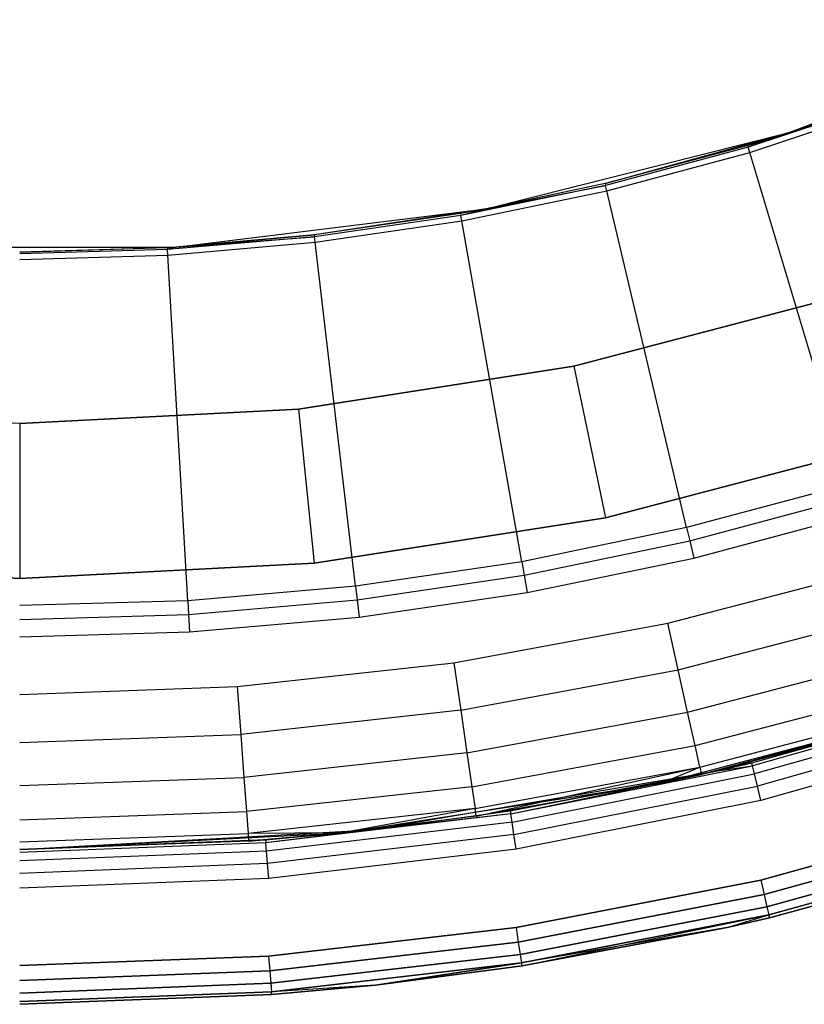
# Model space of a CAD drawing. Extents: x -4.25 to 4.25, y 0.04 to 8.54.
# Tile 7 of 29: x 0 to 1.01, y 0.04 to 1.31. Entities that reach past the tile are written whole.
import ezdxf

# ---------------------------------------------------------------- set-up
doc = ezdxf.new("R2010")
doc.units = 0
doc.header["$LTSCALE"] = 2.54
doc.layers.get('0').update_dxf_attribs({"color": 13, "linetype": 'CONTINUOUS'})

# ---------------------------------------------------------------- blocks, each defined once
blk = doc.blocks.new('BOL_STL')
at = {"color": 0}
for p, q in [((0.9939, 1.1684, 0.762), (1.3702, 1.3142, 0.762)), ((0.9939, 1.1684, 0.762), (1.3702, 1.3142, 0.762)), ((1.1221, 1.2095, 0.7128), (0.941, 1.1495, 0.7128)), ((1.1221, 1.2095, 0.7128), (0.941, 1.1495, 0.7128)), ((0.9939, 1.1684, 0.762), (1.1213, 1.2118, 0.7282)), ((1.1213, 1.2118, 0.7282), (0.9939, 1.1684, 0.7282)), ((0.9939, 1.1684, 0.762), (1.1213, 1.2118, 0.7282)), ((1.1213, 1.2118, 0.7282), (0.9939, 1.1684, 0.7282)), ((0.9939, 1.1684, 0.7282), (1.1221, 1.2095, 0.7128)), ((0.9939, 1.1684, 0.7282), (1.1221, 1.2095, 0.7128)), ((0.943, 1.1427, 0.6989), (1.1245, 1.2029, 0.6989)), ((0.943, 1.1427, 0.6989), (1.1245, 1.2029, 0.6989)), ((0.6024, 1.0699, 0.762), (0.9939, 1.1684, 0.762)), ((0.6024, 1.0699, 0.762), (0.9939, 1.1684, 0.762)), ((0.756, 1.1025, 0.7282), (0.9939, 1.1684, 0.762)), ((0.756, 1.1025, 0.7282), (0.9939, 1.1684, 0.762)), ((0.9939, 1.1684, 0.7282), (0.9403, 1.1518, 0.7282)), ((0.9403, 1.1518, 0.7282), (0.9939, 1.1684, 0.762)), ((0.9403, 1.1518, 0.7282), (0.9939, 1.1684, 0.762)), ((0.9939, 1.1684, 0.7282), (0.9403, 1.1518, 0.7282)), ((0.9939, 1.1684, 0.7282), (0.941, 1.1495, 0.7128)), ((0.9939, 1.1684, 0.7282), (0.941, 1.1495, 0.7128)), ((0.9939, 1.1684, 0.762), (0.9939, 1.1684, 0.7282)), ((0.9939, 1.1684, 0.762), (0.9939, 1.1684, 0.7282)), ((0.9403, 1.1518, 0.7282), (0.756, 1.1025, 0.7282)), ((0.9403, 1.1518, 0.7282), (0.756, 1.1025, 0.7282)), ((0.941, 1.1495, 0.7128), (0.7566, 1.1001, 0.7128)), ((0.941, 1.1495, 0.7128), (0.7566, 1.1001, 0.7128)), ((0.9403, 1.1518, 0.7282), (0.941, 1.1495, 0.7128)), ((0.9403, 1.1518, 0.7282), (0.941, 1.1495, 0.7128)), ((0.943, 1.1427, 0.6989), (0.941, 1.1495, 0.7128)), ((0.943, 1.1427, 0.6989), (0.941, 1.1495, 0.7128)), ((0.7582, 1.0932, 0.6989), (0.943, 1.1427, 0.6989)), ((0.7582, 1.0932, 0.6989), (0.943, 1.1427, 0.6989)), ((1.0712, 0.7144, 0.0826), (0.943, 1.1427, 0.6989)), ((1.0712, 0.7144, 0.0826), (0.943, 1.1427, 0.6989)), ((0.7566, 1.1001, 0.7128), (0.5697, 1.0615, 0.7128)), ((0.7566, 1.1001, 0.7128), (0.5697, 1.0615, 0.7128)), ((0.756, 1.1025, 0.7282), (0.6024, 1.0699, 0.762)), ((0.756, 1.1025, 0.7282), (0.6024, 1.0699, 0.762)), ((0.756, 1.1025, 0.7282), (0.6024, 1.0699, 0.7282)), ((0.756, 1.1025, 0.7282), (0.6024, 1.0699, 0.7282)), ((0.6024, 1.0699, 0.7282), (0.7566, 1.1001, 0.7128)), ((0.6024, 1.0699, 0.7282), (0.7566, 1.1001, 0.7128)), ((0.756, 1.1025, 0.7282), (0.7566, 1.1001, 0.7128)), ((0.756, 1.1025, 0.7282), (0.7566, 1.1001, 0.7128)), ((0.7582, 1.0932, 0.6989), (0.7566, 1.1001, 0.7128)), ((0.7582, 1.0932, 0.6989), (0.7566, 1.1001, 0.7128)), ((0.5709, 1.0545, 0.6989), (0.7582, 1.0932, 0.6989)), ((0.5709, 1.0545, 0.6989), (0.7582, 1.0932, 0.6989)), ((0.8614, 0.6582, 0.0826), (0.7582, 1.0932, 0.6989)), ((0.8614, 0.6582, 0.0826), (0.7582, 1.0932, 0.6989)), ((0.2018, 1.0203, 0.762), (0.6024, 1.0699, 0.762)), ((0.2018, 1.0203, 0.762), (0.6024, 1.0699, 0.762)), ((0.6024, 1.0699, 0.762), (0.3806, 1.0363, 0.7282)), ((0.6024, 1.0699, 0.762), (0.3806, 1.0363, 0.7282)), ((0.6024, 1.0699, 0.762), (0.5693, 1.0639, 0.7282)), ((0.6024, 1.0699, 0.7282), (0.5693, 1.0639, 0.7282)), ((0.6024, 1.0699, 0.762), (0.5693, 1.0639, 0.7282)), ((0.6024, 1.0699, 0.7282), (0.5693, 1.0639, 0.7282)), ((0.6024, 1.0699, 0.7282), (0.5697, 1.0615, 0.7128)), ((0.6024, 1.0699, 0.7282), (0.5697, 1.0615, 0.7128)), ((0.6024, 1.0699, 0.7282), (0.6024, 1.0699, 0.762)), ((0.6024, 1.0699, 0.7282), (0.6024, 1.0699, 0.762)), ((0.5693, 1.0639, 0.7282), (0.3806, 1.0363, 0.7282)), ((0.5693, 1.0639, 0.7282), (0.3806, 1.0363, 0.7282)), ((0.5697, 1.0615, 0.7128), (0.3809, 1.0339, 0.7128)), ((0.5697, 1.0615, 0.7128), (0.3809, 1.0339, 0.7128)), ((0.5693, 1.0639, 0.7282), (0.5697, 1.0615, 0.7128)), ((0.5693, 1.0639, 0.7282), (0.5697, 1.0615, 0.7128)), ((0.5709, 1.0545, 0.6989), (0.5697, 1.0615, 0.7128)), ((0.5709, 1.0545, 0.6989), (0.5697, 1.0615, 0.7128)), ((0.3817, 1.0268, 0.6989), (0.5709, 1.0545, 0.6989)), ((0.3817, 1.0268, 0.6989), (0.5709, 1.0545, 0.6989)), ((0.6486, 0.6142, 0.0826), (0.5709, 1.0545, 0.6989)), ((0.6486, 0.6142, 0.0826), (0.5709, 1.0545, 0.6989)), ((0.3809, 1.0339, 0.7128), (0.1908, 1.0172, 0.7128)), ((0.3809, 1.0339, 0.7128), (0.1908, 1.0172, 0.7128)), ((0.2018, 1.0203, 0.762), (0.3806, 1.0363, 0.7282)), ((0.3806, 1.0363, 0.7282), (0.2018, 1.0203, 0.7282)), ((0.2018, 1.0203, 0.762), (0.3806, 1.0363, 0.7282)), ((0.3806, 1.0363, 0.7282), (0.2018, 1.0203, 0.7282)), ((0.2018, 1.0203, 0.7282), (0.3809, 1.0339, 0.7128)), ((0.2018, 1.0203, 0.7282), (0.3809, 1.0339, 0.7128)), ((0.3806, 1.0363, 0.7282), (0.3809, 1.0339, 0.7128)), ((0.3806, 1.0363, 0.7282), (0.3809, 1.0339, 0.7128)), ((0.3817, 1.0268, 0.6989), (0.3809, 1.0339, 0.7128)), ((0.3817, 1.0268, 0.6989), (0.3809, 1.0339, 0.7128)), ((-0.2018, 1.0203, 0.762), (0.2018, 1.0203, 0.762)), ((-0.2018, 1.0203, 0.762), (0.2018, 1.0203, 0.762)), ((0, 1.0141, 0.7282), (0.2018, 1.0203, 0.762)), ((0, 1.0141, 0.7282), (0.2018, 1.0203, 0.762)), ((0.1906, 1.0197, 0.7282), (0, 1.0141, 0.7282)), ((0.1906, 1.0197, 0.7282), (0, 1.0141, 0.7282)), ((0.2018, 1.0203, 0.7282), (0.1906, 1.0197, 0.7282)), ((0.1906, 1.0197, 0.7282), (0.2018, 1.0203, 0.762)), ((0.1906, 1.0197, 0.7282), (0.2018, 1.0203, 0.762)), ((0.2018, 1.0203, 0.7282), (0.1906, 1.0197, 0.7282)), ((0.1906, 1.0197, 0.7282), (0.1908, 1.0172, 0.7128)), ((0.1906, 1.0197, 0.7282), (0.1908, 1.0172, 0.7128)), ((0.2018, 1.0203, 0.7282), (0.1908, 1.0172, 0.7128)), ((0.2018, 1.0203, 0.7282), (0.1908, 1.0172, 0.7128)), ((0.1912, 1.0101, 0.6989), (0.3817, 1.0268, 0.6989)), ((0.1912, 1.0101, 0.6989), (0.3817, 1.0268, 0.6989)), ((0.2018, 1.0203, 0.762), (0.2018, 1.0203, 0.7282)), ((0.2018, 1.0203, 0.762), (0.2018, 1.0203, 0.7282)), ((0.4336, 0.5827, 0.0826), (0.3817, 1.0268, 0.6989)), ((0.4336, 0.5827, 0.0826), (0.3817, 1.0268, 0.6989)), ((0.1908, 1.0172, 0.7128), (0, 1.0117, 0.7128)), ((0.1908, 1.0172, 0.7128), (0, 1.0117, 0.7128)), ((0, 1.0046, 0.6989), (0.1912, 1.0101, 0.6989)), ((0, 1.0046, 0.6989), (0.1912, 1.0101, 0.6989)), ((0.1912, 1.0101, 0.6989), (0.1908, 1.0172, 0.7128)), ((0.1912, 1.0101, 0.6989), (0.1908, 1.0172, 0.7128)), ((0.2172, 0.5638, 0.0826), (0.1912, 1.0101, 0.6989)), ((0.2172, 0.5638, 0.0826), (0.1912, 1.0101, 0.6989)), ((1.0644, 0.9583, 1.2377), (0.7159, 0.8665, 1.2377)), ((1.0644, 0.9583, 1.2377), (0.7159, 0.8665, 1.2377)), ((1.0644, 0.9583, 0.962), (0.7159, 0.8665, 0.962)), ((0.7159, 0.8665, 0.762), (1.0644, 0.9583, 0.762)), ((1.0644, 0.9583, 0.962), (0.7159, 0.8665, 0.962)), ((0.7159, 0.8665, 0.762), (1.0644, 0.9583, 0.762)), ((0.7159, 0.8665, 1.2377), (0.3599, 0.8111, 1.2377)), ((0.7159, 0.8665, 1.2377), (0.3599, 0.8111, 1.2377)), ((0.7159, 0.8665, 0.962), (0.3599, 0.8111, 0.962)), ((0.3599, 0.8111, 0.762), (0.7159, 0.8665, 0.762)), ((0.7159, 0.8665, 0.962), (0.3599, 0.8111, 0.962)), ((0.3599, 0.8111, 0.762), (0.7159, 0.8665, 0.762)), ((0.7159, 0.8665, 1.2377), (0.7568, 0.6707, 1.4377)), ((0.7159, 0.8665, 1.2377), (0.7568, 0.6707, 1.4377)), ((0.7159, 0.8665, 0.962), (0.7159, 0.8665, 0.762)), ((0.7159, 0.8665, 0.962), (0.7159, 0.8665, 0.762)), ((0, 0.7925, 1.2377), (-0.3599, 0.8111, 1.2377)), ((0, 0.7925, 1.2377), (-0.3599, 0.8111, 1.2377)), ((0.3599, 0.8111, 1.2377), (0, 0.7925, 1.2377)), ((0.3599, 0.8111, 1.2377), (0, 0.7925, 1.2377)), ((0.3599, 0.8111, 0.962), (0, 0.7925, 0.962)), ((0, 0.7925, 0.762), (0.3599, 0.8111, 0.762)), ((0.3599, 0.8111, 0.962), (0, 0.7925, 0.962)), ((0, 0.7925, 0.762), (0.3599, 0.8111, 0.762)), ((0.3599, 0.8111, 1.2377), (0.3804, 0.6121, 1.4377)), ((0.3599, 0.8111, 1.2377), (0.3804, 0.6121, 1.4377)), ((0.3599, 0.8111, 0.962), (0.3599, 0.8111, 0.762)), ((0.3599, 0.8111, 0.962), (0.3599, 0.8111, 0.762)), ((0, 0.7925, 1.2377), (0, 0.5925, 1.4377)), ((0, 0.7925, 1.2377), (0, 0.5925, 1.4377)), ((0.7568, 0.6707, 1.4377), (1.1252, 0.7677, 1.4377)), ((1.1252, 0.7677, 3.0377), (0.7568, 0.6707, 3.0377)), ((1.1252, 0.7677, 3.0377), (0.7568, 0.6707, 3.0377)), ((0.7568, 0.6707, 1.4377), (1.1252, 0.7677, 1.4377)), ((1.0712, 0.7144, 0.0826), (0.8614, 0.6582, 0.0826)), ((1.0712, 0.7144, 0.0826), (0.8614, 0.6582, 0.0826)), ((0.8655, 0.6409, 0.0675), (1.0763, 0.6974, 0.0675)), ((0.8655, 0.6409, 0.0675), (1.0763, 0.6974, 0.0675)), ((0.8707, 0.6188, 0.062), (1.0828, 0.6756, 0.062)), ((0.8707, 0.6188, 0.062), (1.0828, 0.6756, 0.062)), ((0.3804, 0.6121, 1.4377), (0.7568, 0.6707, 1.4377)), ((0.7568, 0.6707, 3.0377), (0.3804, 0.6121, 3.0377)), ((0.7568, 0.6707, 3.0377), (0.3804, 0.6121, 3.0377)), ((0.3804, 0.6121, 1.4377), (0.7568, 0.6707, 1.4377)), ((0.7568, 0.6707, 1.4377), (0.7568, 0.6707, 3.0377)), ((0.7568, 0.6707, 1.4377), (0.7568, 0.6707, 3.0377)), ((0.8614, 0.6582, 0.0826), (0.6486, 0.6142, 0.0826)), ((0.8614, 0.6582, 0.0826), (0.6486, 0.6142, 0.0826)), ((0.8614, 0.6582, 0.0826), (0.8655, 0.6409, 0.0675)), ((0.8614, 0.6582, 0.0826), (0.8655, 0.6409, 0.0675)), ((0.6517, 0.5967, 0.0675), (0.8655, 0.6409, 0.0675)), ((0.6517, 0.5967, 0.0675), (0.8655, 0.6409, 0.0675)), ((0.8655, 0.6409, 0.0675), (0.8707, 0.6188, 0.062)), ((0.8655, 0.6409, 0.0675), (0.8707, 0.6188, 0.062)), ((-0.3804, 0.6121, 1.4377), (0, 0.5925, 1.4377)), ((0, 0.5925, 3.0377), (-0.3804, 0.6121, 3.0377)), ((0, 0.5925, 3.0377), (-0.3804, 0.6121, 3.0377)), ((-0.3804, 0.6121, 1.4377), (0, 0.5925, 1.4377)), ((0, 0.5925, 1.4377), (0.3804, 0.6121, 1.4377)), ((0.3804, 0.6121, 3.0377), (0, 0.5925, 3.0377)), ((0.3804, 0.6121, 3.0377), (0, 0.5925, 3.0377)), ((0, 0.5925, 1.4377), (0.3804, 0.6121, 1.4377)), ((0.3804, 0.6121, 1.4377), (0.3804, 0.6121, 3.0377)), ((0.3804, 0.6121, 1.4377), (0.3804, 0.6121, 3.0377)), ((0.6486, 0.6142, 0.0826), (0.4336, 0.5827, 0.0826)), ((0.6486, 0.6142, 0.0826), (0.4336, 0.5827, 0.0826)), ((0.6486, 0.6142, 0.0826), (0.6517, 0.5967, 0.0675)), ((0.6486, 0.6142, 0.0826), (0.6517, 0.5967, 0.0675)), ((0.6556, 0.5744, 0.062), (0.8707, 0.6188, 0.062)), ((0.6556, 0.5744, 0.062), (0.8707, 0.6188, 0.062)), ((0, 0.5925, 1.4377), (0, 0.5925, 3.0377)), ((0, 0.5925, 1.4377), (0, 0.5925, 3.0377)), ((0.4357, 0.5651, 0.0675), (0.6517, 0.5967, 0.0675)), ((0.4357, 0.5651, 0.0675), (0.6517, 0.5967, 0.0675)), ((0.6517, 0.5967, 0.0675), (0.6556, 0.5744, 0.062)), ((0.6517, 0.5967, 0.0675), (0.6556, 0.5744, 0.062)), ((0.4336, 0.5827, 0.0826), (0.2172, 0.5638, 0.0826)), ((0.4336, 0.5827, 0.0826), (0.2172, 0.5638, 0.0826)), ((0.4336, 0.5827, 0.0826), (0.4357, 0.5651, 0.0675)), ((0.4336, 0.5827, 0.0826), (0.4357, 0.5651, 0.0675)), ((0.4383, 0.5425, 0.062), (0.6556, 0.5744, 0.062)), ((0.4383, 0.5425, 0.062), (0.6556, 0.5744, 0.062)), ((0.2172, 0.5638, 0.0826), (0, 0.5575, 0.0826)), ((0.2172, 0.5638, 0.0826), (0, 0.5575, 0.0826)), ((0.2172, 0.5638, 0.0826), (0.2182, 0.5461, 0.0675)), ((0.2172, 0.5638, 0.0826), (0.2182, 0.5461, 0.0675)), ((0.2182, 0.5461, 0.0675), (0.4357, 0.5651, 0.0675)), ((0.2182, 0.5461, 0.0675), (0.4357, 0.5651, 0.0675)), ((0.4357, 0.5651, 0.0675), (0.4383, 0.5425, 0.062)), ((0.4357, 0.5651, 0.0675), (0.4383, 0.5425, 0.062)), ((0, 0.5397, 0.0675), (0.2182, 0.5461, 0.0675)), ((0, 0.5397, 0.0675), (0.2182, 0.5461, 0.0675)), ((0.2182, 0.5461, 0.0675), (0.2195, 0.5234, 0.062)), ((0.2182, 0.5461, 0.0675), (0.2195, 0.5234, 0.062)), ((0.2195, 0.5234, 0.062), (0.4383, 0.5425, 0.062)), ((0.2195, 0.5234, 0.062), (0.4383, 0.5425, 0.062)), ((0, 0.517, 0.062), (0.2195, 0.5234, 0.062)), ((0, 0.517, 0.062), (0.2195, 0.5234, 0.062)), ((0.9012, 0.344, 0.762), (1.3376, 0.4698, 0.762)), ((0.9012, 0.344, 0.762), (1.3376, 0.4698, 0.762)), ((1.2515, 0.4407, 6.212), (0.9012, 0.344, 0.762)), ((1.2515, 0.4407, 6.212), (0.9012, 0.344, 0.762)), ((0.9455, 0.3544, 6.212), (1.2515, 0.4407, 6.212)), ((0.9455, 0.3544, 6.212), (1.2515, 0.4407, 6.212)), ((1.2527, 0.4371, 6.2311), (0.9463, 0.3507, 6.2311)), ((1.2527, 0.4371, 6.2311), (0.9463, 0.3507, 6.2311)), ((1.256, 0.4268, 6.2474), (0.9489, 0.3402, 6.2474)), ((1.256, 0.4268, 6.2474), (0.9489, 0.3402, 6.2474)), ((1.2611, 0.4114, 6.2582), (0.9527, 0.3244, 6.2582)), ((1.2611, 0.4114, 6.2582), (0.9527, 0.3244, 6.2582)), ((1.267, 0.3932, 6.262), (0.9571, 0.3058, 6.262)), ((1.267, 0.3932, 6.262), (0.9571, 0.3058, 6.262)), ((0.4535, 0.268, 0.762), (0.9012, 0.344, 0.762)), ((0.4535, 0.268, 0.762), (0.9012, 0.344, 0.762)), ((0.9012, 0.344, 0.762), (0.6336, 0.2924, 6.212)), ((0.6336, 0.2924, 6.212), (0.9012, 0.344, 6.212)), ((0.9012, 0.344, 0.762), (0.6336, 0.2924, 6.212)), ((0.6336, 0.2924, 6.212), (0.9012, 0.344, 6.212)), ((0.6342, 0.2886, 6.2311), (0.9463, 0.3507, 6.2311)), ((0.6342, 0.2886, 6.2311), (0.9463, 0.3507, 6.2311)), ((0.6342, 0.2886, 6.2311), (0.9012, 0.344, 6.212)), ((0.6342, 0.2886, 6.2311), (0.9012, 0.344, 6.212)), ((0.9012, 0.344, 6.212), (0.9455, 0.3544, 6.212)), ((0.9455, 0.3544, 6.212), (0.9012, 0.344, 0.762)), ((0.9455, 0.3544, 6.212), (0.9012, 0.344, 0.762)), ((0.9012, 0.344, 6.212), (0.9455, 0.3544, 6.212)), ((0.9012, 0.344, 6.212), (0.9463, 0.3507, 6.2311)), ((0.9012, 0.344, 6.212), (0.9463, 0.3507, 6.2311)), ((0.9012, 0.344, 6.212), (0.9012, 0.344, 0.762)), ((0.9012, 0.344, 6.212), (0.9012, 0.344, 0.762)), ((0.9463, 0.3507, 6.2311), (0.9455, 0.3544, 6.212)), ((0.9463, 0.3507, 6.2311), (0.9455, 0.3544, 6.212)), ((0.9489, 0.3402, 6.2474), (0.9463, 0.3507, 6.2311)), ((0.9489, 0.3402, 6.2474), (0.9463, 0.3507, 6.2311)), ((0.6359, 0.2779, 6.2474), (0.9489, 0.3402, 6.2474)), ((0.6359, 0.2779, 6.2474), (0.9489, 0.3402, 6.2474)), ((0.9527, 0.3244, 6.2582), (0.9489, 0.3402, 6.2474)), ((0.9527, 0.3244, 6.2582), (0.9489, 0.3402, 6.2474)), ((0.6384, 0.2619, 6.2582), (0.9527, 0.3244, 6.2582)), ((0.6384, 0.2619, 6.2582), (0.9527, 0.3244, 6.2582)), ((0.9571, 0.3058, 6.262), (0.9527, 0.3244, 6.2582)), ((0.9571, 0.3058, 6.262), (0.9527, 0.3244, 6.2582)), ((0.9571, 0.3058, 6.262), (0.6414, 0.243, 6.262)), ((0.9571, 0.3058, 6.262), (0.6414, 0.243, 6.262)), ((0.6342, 0.2886, 6.2311), (0.3181, 0.2512, 6.2311)), ((0.6342, 0.2886, 6.2311), (0.3181, 0.2512, 6.2311)), ((0.4535, 0.268, 0.762), (0.6336, 0.2924, 6.212)), ((0.4535, 0.268, 0.762), (0.6336, 0.2924, 6.212)), ((0.4535, 0.268, 6.212), (0.6336, 0.2924, 6.212)), ((0.4535, 0.268, 6.212), (0.6336, 0.2924, 6.212)), ((0.6342, 0.2886, 6.2311), (0.4535, 0.268, 6.212)), ((0.6342, 0.2886, 6.2311), (0.4535, 0.268, 6.212)), ((0.6336, 0.2924, 6.212), (0.6342, 0.2886, 6.2311)), ((0.6336, 0.2924, 6.212), (0.6342, 0.2886, 6.2311)), ((0.6359, 0.2779, 6.2474), (0.6342, 0.2886, 6.2311)), ((0.6359, 0.2779, 6.2474), (0.6342, 0.2886, 6.2311)), ((1.2672, 0.2882, 0.062), (0.957, 0.203, 0.062)), ((0.957, 0.203, 6.262), (1.2672, 0.2882, 6.262)), ((1.2672, 0.2882, 0.062), (0.957, 0.203, 0.062)), ((0.957, 0.203, 6.262), (1.2672, 0.2882, 6.262)), ((0, 0.2425, 0.762), (0.4535, 0.268, 0.762)), ((0, 0.2425, 0.762), (0.4535, 0.268, 0.762)), ((0.3178, 0.255, 6.212), (0.4535, 0.268, 0.762)), ((0.3178, 0.255, 6.212), (0.4535, 0.268, 0.762)), ((0.3178, 0.255, 6.212), (0.4535, 0.268, 6.212)), ((0.3178, 0.255, 6.212), (0.4535, 0.268, 6.212)), ((0.4535, 0.268, 6.212), (0.3181, 0.2512, 6.2311)), ((0.4535, 0.268, 6.212), (0.3181, 0.2512, 6.2311)), ((0.6359, 0.2779, 6.2474), (0.3189, 0.2404, 6.2474)), ((0.6359, 0.2779, 6.2474), (0.3189, 0.2404, 6.2474)), ((0.4535, 0.268, 0.762), (0.4535, 0.268, 6.212)), ((0.4535, 0.268, 0.762), (0.4535, 0.268, 6.212)), ((0.6384, 0.2619, 6.2582), (0.6359, 0.2779, 6.2474)), ((0.6384, 0.2619, 6.2582), (0.6359, 0.2779, 6.2474)), ((0.9613, 0.1843, 0.0658), (1.273, 0.27, 0.0658)), ((0.9613, 0.1843, 0.0658), (1.273, 0.27, 0.0658)), ((1.273, 0.27, 6.2582), (0.9613, 0.1843, 6.2582)), ((1.273, 0.27, 6.2582), (0.9613, 0.1843, 6.2582)), ((0, 0.2425, 6.212), (0.3178, 0.255, 6.212)), ((0.3178, 0.255, 6.212), (0, 0.2425, 0.762)), ((0.3178, 0.255, 6.212), (0, 0.2425, 0.762)), ((0, 0.2425, 6.212), (0.3178, 0.255, 6.212)), ((0.3178, 0.255, 6.212), (0.3181, 0.2512, 6.2311)), ((0.3178, 0.255, 6.212), (0.3181, 0.2512, 6.2311)), ((0.6384, 0.2619, 6.2582), (0.3202, 0.2242, 6.2582)), ((0.6384, 0.2619, 6.2582), (0.3202, 0.2242, 6.2582)), ((0.6414, 0.243, 6.262), (0.6384, 0.2619, 6.2582)), ((0.6414, 0.243, 6.262), (0.6384, 0.2619, 6.2582)), ((0.965, 0.1686, 0.0766), (1.2779, 0.2545, 0.0766)), ((0.965, 0.1686, 0.0766), (1.2779, 0.2545, 0.0766)), ((1.2779, 0.2545, 6.2474), (0.965, 0.1686, 6.2474)), ((1.2779, 0.2545, 6.2474), (0.965, 0.1686, 6.2474)), ((0.3181, 0.2512, 6.2311), (0, 0.2387, 6.2311)), ((0.3181, 0.2512, 6.2311), (0, 0.2387, 6.2311)), ((0.3189, 0.2404, 6.2474), (0.3181, 0.2512, 6.2311)), ((0.3189, 0.2404, 6.2474), (0.3181, 0.2512, 6.2311)), ((0.6414, 0.243, 6.262), (0.3217, 0.2051, 6.262)), ((0.6414, 0.243, 6.262), (0.3217, 0.2051, 6.262)), ((0.9675, 0.158, 0.0929), (1.2812, 0.2442, 0.0929)), ((0.9675, 0.158, 0.0929), (1.2812, 0.2442, 0.0929)), ((1.2812, 0.2442, 6.2311), (0.9675, 0.158, 6.2311)), ((1.2812, 0.2442, 6.2311), (0.9675, 0.158, 6.2311)), ((0.3189, 0.2404, 6.2474), (0, 0.2279, 6.2474)), ((0.3189, 0.2404, 6.2474), (0, 0.2279, 6.2474)), ((0.3202, 0.2242, 6.2582), (0.3189, 0.2404, 6.2474)), ((0.3202, 0.2242, 6.2582), (0.3189, 0.2404, 6.2474)), ((0.9684, 0.1543, 0.112), (1.2823, 0.2406, 0.112)), ((1.2823, 0.2406, 6.212), (0.9684, 0.1543, 6.212)), ((0.9684, 0.1543, 0.112), (1.2823, 0.2406, 0.112)), ((1.2823, 0.2406, 6.212), (0.9684, 0.1543, 6.212)), ((0.3202, 0.2242, 6.2582), (0, 0.2116, 6.2582)), ((0.3202, 0.2242, 6.2582), (0, 0.2116, 6.2582)), ((0.3217, 0.2051, 6.262), (0.3202, 0.2242, 6.2582)), ((0.3217, 0.2051, 6.262), (0.3202, 0.2242, 6.2582)), ((0.3217, 0.2051, 6.262), (0, 0.1925, 6.262)), ((0.3217, 0.2051, 6.262), (0, 0.1925, 6.262)), ((0.957, 0.203, 0.062), (0.6411, 0.1417, 0.062)), ((0.6411, 0.1417, 6.262), (0.957, 0.203, 6.262)), ((0.957, 0.203, 0.062), (0.6411, 0.1417, 0.062)), ((0.6411, 0.1417, 6.262), (0.957, 0.203, 6.262)), ((0.957, 0.203, 0.062), (0.9613, 0.1843, 0.0658)), ((0.957, 0.203, 0.062), (0.9613, 0.1843, 0.0658)), ((0.957, 0.203, 6.262), (0.9613, 0.1843, 6.2582)), ((0.957, 0.203, 6.262), (0.9613, 0.1843, 6.2582)), ((0.644, 0.1228, 0.0658), (0.9613, 0.1843, 0.0658)), ((0.644, 0.1228, 0.0658), (0.9613, 0.1843, 0.0658)), ((0.9613, 0.1843, 6.2582), (0.644, 0.1228, 6.2582)), ((0.9613, 0.1843, 6.2582), (0.644, 0.1228, 6.2582)), ((0.9613, 0.1843, 0.0658), (0.965, 0.1686, 0.0766)), ((0.9613, 0.1843, 0.0658), (0.965, 0.1686, 0.0766)), ((0.9613, 0.1843, 6.2582), (0.965, 0.1686, 6.2474)), ((0.9613, 0.1843, 6.2582), (0.965, 0.1686, 6.2474)), ((0.6465, 0.1068, 0.0766), (0.965, 0.1686, 0.0766)), ((0.6465, 0.1068, 0.0766), (0.965, 0.1686, 0.0766)), ((0.965, 0.1686, 6.2474), (0.6465, 0.1068, 6.2474)), ((0.965, 0.1686, 6.2474), (0.6465, 0.1068, 6.2474)), ((0.965, 0.1686, 0.0766), (0.9675, 0.158, 0.0929)), ((0.965, 0.1686, 0.0766), (0.9675, 0.158, 0.0929)), ((0.965, 0.1686, 6.2474), (0.9675, 0.158, 6.2311)), ((0.965, 0.1686, 6.2474), (0.9675, 0.158, 6.2311)), ((0.6482, 0.0961, 0.0929), (0.9675, 0.158, 0.0929)), ((0.6482, 0.0961, 0.0929), (0.9675, 0.158, 0.0929)), ((0.9675, 0.158, 6.2311), (0.6482, 0.0961, 6.2311)), ((0.9675, 0.158, 6.2311), (0.6482, 0.0961, 6.2311)), ((0.6488, 0.0923, 6.212), (0.9675, 0.158, 6.2311)), ((0.6488, 0.0923, 6.212), (0.9675, 0.158, 6.2311)), ((0.9136, 0.1419, 0.112), (0.9675, 0.158, 0.0929)), ((0.9136, 0.1419, 0.112), (0.9675, 0.158, 0.0929)), ((0.9136, 0.1419, 6.212), (0.9675, 0.158, 6.2311)), ((0.9136, 0.1419, 6.212), (0.9675, 0.158, 6.2311)), ((0.9136, 0.1419, 0.112), (0.9684, 0.1543, 0.112)), ((0.9684, 0.1543, 6.212), (0.9136, 0.1419, 6.212)), ((0.9136, 0.1419, 0.112), (0.9684, 0.1543, 0.112)), ((0.9684, 0.1543, 6.212), (0.9136, 0.1419, 6.212)), ((0.9684, 0.1543, 0.112), (0.9675, 0.158, 0.0929)), ((0.9684, 0.1543, 0.112), (0.9675, 0.158, 0.0929)), ((0.9675, 0.158, 6.2311), (0.9684, 0.1543, 6.212)), ((0.9675, 0.158, 6.2311), (0.9684, 0.1543, 6.212)), ((0.9684, 0.1543, 0.112), (0.9684, 0.1543, 6.212)), ((0.9684, 0.1543, 0.112), (0.9684, 0.1543, 6.212)), ((0.6411, 0.1417, 0.062), (0.3215, 0.1048, 0.062)), ((0.3215, 0.1048, 6.262), (0.6411, 0.1417, 6.262)), ((0.6411, 0.1417, 0.062), (0.3215, 0.1048, 0.062)), ((0.3215, 0.1048, 6.262), (0.6411, 0.1417, 6.262)), ((0.6411, 0.1417, 0.062), (0.644, 0.1228, 0.0658)), ((0.6411, 0.1417, 0.062), (0.644, 0.1228, 0.0658)), ((0.6411, 0.1417, 6.262), (0.644, 0.1228, 6.2582)), ((0.6411, 0.1417, 6.262), (0.644, 0.1228, 6.2582)), ((0.9136, 0.1419, 0.112), (0.6482, 0.0961, 0.0929)), ((0.9136, 0.1419, 0.112), (0.6482, 0.0961, 0.0929)), ((0.6488, 0.0923, 0.112), (0.9136, 0.1419, 0.112)), ((0.9136, 0.1419, 6.212), (0.6488, 0.0923, 6.212)), ((0.6488, 0.0923, 0.112), (0.9136, 0.1419, 0.112)), ((0.9136, 0.1419, 6.212), (0.6488, 0.0923, 6.212)), ((0.9136, 0.1419, 0.112), (0.9136, 0.1419, 6.212)), ((0.9136, 0.1419, 0.112), (0.9136, 0.1419, 6.212)), ((0.323, 0.0857, 0.0658), (0.644, 0.1228, 0.0658)), ((0.323, 0.0857, 0.0658), (0.644, 0.1228, 0.0658)), ((0.644, 0.1228, 6.2582), (0.323, 0.0857, 6.2582)), ((0.644, 0.1228, 6.2582), (0.323, 0.0857, 6.2582)), ((0.644, 0.1228, 0.0658), (0.6465, 0.1068, 0.0766)), ((0.644, 0.1228, 0.0658), (0.6465, 0.1068, 0.0766)), ((0.644, 0.1228, 6.2582), (0.6465, 0.1068, 6.2474)), ((0.644, 0.1228, 6.2582), (0.6465, 0.1068, 6.2474)), ((0.3215, 0.1048, 0.062), (0, 0.0925, 0.062)), ((0, 0.0925, 6.262), (0.3215, 0.1048, 6.262)), ((0.3215, 0.1048, 0.062), (0, 0.0925, 0.062)), ((0, 0.0925, 6.262), (0.3215, 0.1048, 6.262)), ((0.3215, 0.1048, 0.062), (0.323, 0.0857, 0.0658)), ((0.3215, 0.1048, 0.062), (0.323, 0.0857, 0.0658)), ((0.3215, 0.1048, 6.262), (0.323, 0.0857, 6.2582)), ((0.3215, 0.1048, 6.262), (0.323, 0.0857, 6.2582)), ((0.3242, 0.0696, 0.0766), (0.6465, 0.1068, 0.0766)), ((0.3242, 0.0696, 0.0766), (0.6465, 0.1068, 0.0766)), ((0.6465, 0.1068, 6.2474), (0.3242, 0.0696, 6.2474)), ((0.6465, 0.1068, 6.2474), (0.3242, 0.0696, 6.2474)), ((0.6465, 0.1068, 0.0766), (0.6482, 0.0961, 0.0929)), ((0.6465, 0.1068, 0.0766), (0.6482, 0.0961, 0.0929)), ((0.6465, 0.1068, 6.2474), (0.6482, 0.0961, 6.2311)), ((0.6465, 0.1068, 6.2474), (0.6482, 0.0961, 6.2311)), ((0.325, 0.0588, 0.0929), (0.6482, 0.0961, 0.0929)), ((0.325, 0.0588, 0.0929), (0.6482, 0.0961, 0.0929)), ((0.6482, 0.0961, 6.2311), (0.325, 0.0588, 6.2311)), ((0.6482, 0.0961, 6.2311), (0.325, 0.0588, 6.2311)), ((0.6482, 0.0961, 0.0929), (0.4595, 0.0674, 0.112)), ((0.6482, 0.0961, 0.0929), (0.4595, 0.0674, 0.112)), ((0.4595, 0.0674, 6.212), (0.6482, 0.0961, 6.2311)), ((0.4595, 0.0674, 6.212), (0.6482, 0.0961, 6.2311)), ((0.4595, 0.0674, 0.112), (0.6488, 0.0923, 0.112)), ((0.6488, 0.0923, 6.212), (0.4595, 0.0674, 6.212)), ((0.4595, 0.0674, 0.112), (0.6488, 0.0923, 0.112)), ((0.6488, 0.0923, 6.212), (0.4595, 0.0674, 6.212)), ((0.6488, 0.0923, 0.112), (0.6482, 0.0961, 0.0929)), ((0.6488, 0.0923, 0.112), (0.6482, 0.0961, 0.0929)), ((0.6488, 0.0923, 6.212), (0.6482, 0.0961, 6.2311)), ((0.6488, 0.0923, 6.212), (0.6482, 0.0961, 6.2311)), ((0.6488, 0.0923, 0.112), (0.6488, 0.0923, 6.212)), ((0.6488, 0.0923, 0.112), (0.6488, 0.0923, 6.212)), ((0, 0.0734, 0.0658), (0.323, 0.0857, 0.0658)), ((0, 0.0734, 0.0658), (0.323, 0.0857, 0.0658)), ((0.323, 0.0857, 6.2582), (0, 0.0734, 6.2582)), ((0.323, 0.0857, 6.2582), (0, 0.0734, 6.2582)), ((0.323, 0.0857, 0.0658), (0.3242, 0.0696, 0.0766)), ((0.323, 0.0857, 0.0658), (0.3242, 0.0696, 0.0766)), ((0.323, 0.0857, 6.2582), (0.3242, 0.0696, 6.2474)), ((0.323, 0.0857, 6.2582), (0.3242, 0.0696, 6.2474)), ((0, 0.0571, 0.0766), (0.3242, 0.0696, 0.0766)), ((0, 0.0571, 0.0766), (0.3242, 0.0696, 0.0766)), ((0.3242, 0.0696, 6.2474), (0, 0.0571, 6.2474)), ((0.3242, 0.0696, 6.2474), (0, 0.0571, 6.2474)), ((0.3242, 0.0696, 0.0766), (0.325, 0.0588, 0.0929)), ((0.3242, 0.0696, 0.0766), (0.325, 0.0588, 0.0929)), ((0.3242, 0.0696, 6.2474), (0.325, 0.0588, 6.2311)), ((0.3242, 0.0696, 6.2474), (0.325, 0.0588, 6.2311)), ((0.4595, 0.0674, 0.112), (0.325, 0.0588, 0.0929)), ((0.4595, 0.0674, 0.112), (0.325, 0.0588, 0.0929)), ((0.4595, 0.0674, 6.212), (0.325, 0.0588, 6.2311)), ((0.4595, 0.0674, 6.212), (0.325, 0.0588, 6.2311)), ((0.3253, 0.055, 0.112), (0.4595, 0.0674, 0.112)), ((0.4595, 0.0674, 6.212), (0.3253, 0.055, 6.212)), ((0.3253, 0.055, 0.112), (0.4595, 0.0674, 0.112)), ((0.4595, 0.0674, 6.212), (0.3253, 0.055, 6.212)), ((0.4595, 0.0674, 0.112), (0.4595, 0.0674, 6.212)), ((0.4595, 0.0674, 0.112), (0.4595, 0.0674, 6.212)), ((0, 0.0463, 0.0929), (0.325, 0.0588, 0.0929)), ((0, 0.0463, 0.0929), (0.325, 0.0588, 0.0929)), ((0.325, 0.0588, 6.2311), (0, 0.0463, 6.2311)), ((0.325, 0.0588, 6.2311), (0, 0.0463, 6.2311)), ((0, 0.0425, 0.112), (0.3253, 0.055, 0.112)), ((0.3253, 0.055, 6.212), (0, 0.0425, 6.212)), ((0, 0.0425, 0.112), (0.3253, 0.055, 0.112)), ((0.3253, 0.055, 6.212), (0, 0.0425, 6.212)), ((0.3253, 0.055, 0.112), (0.325, 0.0588, 0.0929)), ((0.3253, 0.055, 0.112), (0.325, 0.0588, 0.0929)), ((0.3253, 0.055, 6.212), (0.325, 0.0588, 6.2311)), ((0.3253, 0.055, 6.212), (0.325, 0.0588, 6.2311)), ((0.3253, 0.055, 0.112), (0.3253, 0.055, 6.212)), ((0.3253, 0.055, 0.112), (0.3253, 0.055, 6.212))]:
    blk.add_line(p, q, dxfattribs=at)

msp = doc.modelspace()

# ---------------------------------------------------------------- linework, layer by layer
at = {"color": 0}
for p, q in [((0.8371, 0.5346, 6.2619), (1.1092, 0.6057, 6.2619)), ((0.8371, 0.5346, 6.2619), (1.1092, 0.6057, 6.2619)), ((0.5606, 0.4835, 6.2619), (0.8371, 0.5346, 6.2619)), ((0.5606, 0.4835, 6.2619), (0.8371, 0.5346, 6.2619)), ((0.8505, 0.4743, 6.2521), (0.8371, 0.5346, 6.2619)), ((0.8505, 0.4743, 6.2521), (0.8371, 0.5346, 6.2619)), ((0.8505, 0.4743, 6.2521), (1.127, 0.5466, 6.2521)), ((0.8505, 0.4743, 6.2521), (1.127, 0.5466, 6.2521)), ((0.281, 0.4528, 6.2619), (0.5606, 0.4835, 6.2619)), ((0.281, 0.4528, 6.2619), (0.5606, 0.4835, 6.2619)), ((0.5606, 0.4835, 6.2619), (0.5696, 0.4224, 6.2521)), ((0.5606, 0.4835, 6.2619), (0.5696, 0.4224, 6.2521)), ((0.8627, 0.4199, 6.2237), (1.143, 0.4932, 6.2237)), ((0.8627, 0.4199, 6.2237), (1.143, 0.4932, 6.2237)), ((0.5696, 0.4224, 6.2521), (0.8505, 0.4743, 6.2521)), ((0.5696, 0.4224, 6.2521), (0.8505, 0.4743, 6.2521)), ((0.8627, 0.4199, 6.2237), (0.8505, 0.4743, 6.2521)), ((0.8627, 0.4199, 6.2237), (0.8505, 0.4743, 6.2521)), ((0, 0.4425, 6.2619), (0.281, 0.4528, 6.2619)), ((0, 0.4425, 6.2619), (0.281, 0.4528, 6.2619)), ((0.281, 0.4528, 6.2619), (0.2855, 0.3911, 6.2521)), ((0.281, 0.4528, 6.2619), (0.2855, 0.3911, 6.2521)), ((0.8723, 0.3767, 6.1794), (1.1558, 0.4508, 6.1794)), ((0.8723, 0.3767, 6.1794), (1.1558, 0.4508, 6.1794)), ((0.8284, 0.3281, 5.8619), (1.2317, 0.4343, 5.8619)), ((0.8284, 0.3281, 5.8619), (1.2317, 0.4343, 5.8619)), ((1.2317, 0.4343, 5.8619), (0.8806, 0.3394, 6.0619)), ((1.2317, 0.4343, 5.8619), (0.8806, 0.3394, 6.0619)), ((0.5696, 0.4224, 6.2521), (0.2855, 0.3911, 6.2521)), ((0.5696, 0.4224, 6.2521), (0.2855, 0.3911, 6.2521)), ((0.5696, 0.4224, 6.2521), (0.5777, 0.3672, 6.2237)), ((0.5696, 0.4224, 6.2521), (0.5777, 0.3672, 6.2237)), ((0.5777, 0.3672, 6.2237), (0.8627, 0.4199, 6.2237)), ((0.5777, 0.3672, 6.2237), (0.8627, 0.4199, 6.2237)), ((0.8723, 0.3767, 6.1794), (0.8627, 0.4199, 6.2237)), ((0.8723, 0.3767, 6.1794), (0.8627, 0.4199, 6.2237)), ((0.8785, 0.3489, 6.1237), (1.164, 0.4236, 6.1237)), ((0.8785, 0.3489, 6.1237), (1.164, 0.4236, 6.1237)), ((1.1668, 0.4142, 6.0619), (0.8806, 0.3394, 6.0619)), ((1.1668, 0.4142, 6.0619), (0.8806, 0.3394, 6.0619)), ((0, 0.3807, 6.2521), (0.2855, 0.3911, 6.2521)), ((0, 0.3807, 6.2521), (0.2855, 0.3911, 6.2521)), ((0.2855, 0.3911, 6.2521), (0.2896, 0.3355, 6.2237)), ((0.2855, 0.3911, 6.2521), (0.2896, 0.3355, 6.2237)), ((0.5841, 0.3234, 6.1794), (0.8723, 0.3767, 6.1794)), ((0.5841, 0.3234, 6.1794), (0.8723, 0.3767, 6.1794)), ((0.8785, 0.3489, 6.1237), (0.8723, 0.3767, 6.1794)), ((0.8785, 0.3489, 6.1237), (0.8723, 0.3767, 6.1794)), ((0.5777, 0.3672, 6.2237), (0.2896, 0.3355, 6.2237)), ((0.5777, 0.3672, 6.2237), (0.2896, 0.3355, 6.2237)), ((0.5777, 0.3672, 6.2237), (0.5841, 0.3234, 6.1794)), ((0.5777, 0.3672, 6.2237), (0.5841, 0.3234, 6.1794)), ((0.5883, 0.2953, 6.1237), (0.8785, 0.3489, 6.1237)), ((0.5883, 0.2953, 6.1237), (0.8785, 0.3489, 6.1237)), ((0.5897, 0.2857, 6.0619), (0.8785, 0.3489, 6.1237)), ((0.5897, 0.2857, 6.0619), (0.8785, 0.3489, 6.1237)), ((0.8284, 0.3281, 6.0619), (0.8785, 0.3489, 6.1237)), ((0.8284, 0.3281, 6.0619), (0.8785, 0.3489, 6.1237)), ((0.8785, 0.3489, 6.1237), (0.8806, 0.3394, 6.0619)), ((0.8785, 0.3489, 6.1237), (0.8806, 0.3394, 6.0619)), ((0, 0.3249, 6.2237), (0.2896, 0.3355, 6.2237)), ((0, 0.3249, 6.2237), (0.2896, 0.3355, 6.2237)), ((0.2896, 0.3355, 6.2237), (0.2928, 0.2914, 6.1794)), ((0.2896, 0.3355, 6.2237), (0.2928, 0.2914, 6.1794)), ((0.8806, 0.3394, 6.0619), (0.8284, 0.3281, 6.0619)), ((0.8284, 0.3281, 5.8619), (0.8806, 0.3394, 6.0619)), ((0.8284, 0.3281, 5.8619), (0.8806, 0.3394, 6.0619)), ((0.8806, 0.3394, 6.0619), (0.8284, 0.3281, 6.0619)), ((0.5841, 0.3234, 6.1794), (0.2928, 0.2914, 6.1794)), ((0.5841, 0.3234, 6.1794), (0.2928, 0.2914, 6.1794)), ((0.4164, 0.264, 5.8619), (0.8284, 0.3281, 6.0619)), ((0.4164, 0.264, 5.8619), (0.8284, 0.3281, 6.0619)), ((0.4164, 0.264, 5.8619), (0.8284, 0.3281, 5.8619)), ((0.4164, 0.264, 5.8619), (0.8284, 0.3281, 5.8619)), ((0.5841, 0.3234, 6.1794), (0.5883, 0.2953, 6.1237)), ((0.5841, 0.3234, 6.1794), (0.5883, 0.2953, 6.1237)), ((0.8284, 0.3281, 6.0619), (0.5897, 0.2857, 6.0619)), ((0.8284, 0.3281, 6.0619), (0.5897, 0.2857, 6.0619)), ((0.8284, 0.3281, 5.8619), (0.8284, 0.3281, 6.0619)), ((0.8284, 0.3281, 5.8619), (0.8284, 0.3281, 6.0619)), ((0.5883, 0.2953, 6.1237), (0.2949, 0.2631, 6.1237)), ((0.5883, 0.2953, 6.1237), (0.2949, 0.2631, 6.1237)), ((0.5883, 0.2953, 6.1237), (0.4164, 0.264, 6.0619)), ((0.5883, 0.2953, 6.1237), (0.4164, 0.264, 6.0619)), ((0.5897, 0.2857, 6.0619), (0.5883, 0.2953, 6.1237)), ((0.5897, 0.2857, 6.0619), (0.5883, 0.2953, 6.1237)), ((0, 0.2807, 6.1794), (0.2928, 0.2914, 6.1794)), ((0, 0.2807, 6.1794), (0.2928, 0.2914, 6.1794)), ((0.2928, 0.2914, 6.1794), (0.2949, 0.2631, 6.1237)), ((0.2928, 0.2914, 6.1794), (0.2949, 0.2631, 6.1237)), ((0.5897, 0.2857, 6.0619), (0.4164, 0.264, 5.8619)), ((0.5897, 0.2857, 6.0619), (0.4164, 0.264, 6.0619)), ((0.5897, 0.2857, 6.0619), (0.4164, 0.264, 5.8619)), ((0.5897, 0.2857, 6.0619), (0.4164, 0.264, 6.0619)), ((0, 0.2425, 5.8619), (0.4164, 0.264, 5.8619)), ((0, 0.2425, 5.8619), (0.4164, 0.264, 5.8619)), ((0, 0.2523, 6.1237), (0.2949, 0.2631, 6.1237)), ((0, 0.2523, 6.1237), (0.2949, 0.2631, 6.1237)), ((0.4164, 0.264, 6.0619), (0.2949, 0.2631, 6.1237)), ((0.4164, 0.264, 6.0619), (0.2949, 0.2631, 6.1237)), ((0.2949, 0.2631, 6.1237), (0.2956, 0.2533, 6.0619)), ((0.2949, 0.2631, 6.1237), (0.2956, 0.2533, 6.0619)), ((0.4164, 0.264, 6.0619), (0.2956, 0.2533, 6.0619)), ((0.4164, 0.264, 6.0619), (0.2956, 0.2533, 6.0619)), ((0.2956, 0.2533, 6.0619), (0.4164, 0.264, 5.8619)), ((0.2956, 0.2533, 6.0619), (0.4164, 0.264, 5.8619)), ((0.4164, 0.264, 6.0619), (0.4164, 0.264, 5.8619)), ((0.4164, 0.264, 6.0619), (0.4164, 0.264, 5.8619)), ((0.2956, 0.2533, 6.0619), (0, 0.2425, 6.0619)), ((0.2956, 0.2533, 6.0619), (0, 0.2425, 5.8619)), ((0.2956, 0.2533, 6.0619), (0, 0.2425, 6.0619)), ((0.2956, 0.2533, 6.0619), (0, 0.2425, 5.8619))]:
    msp.add_line(p, q, dxfattribs=at)

# ---------------------------------------------------------------- block references
msp.add_blockref('BOL_STL', (0, 0), dxfattribs=at)

doc.saveas('drawing.dxf')
